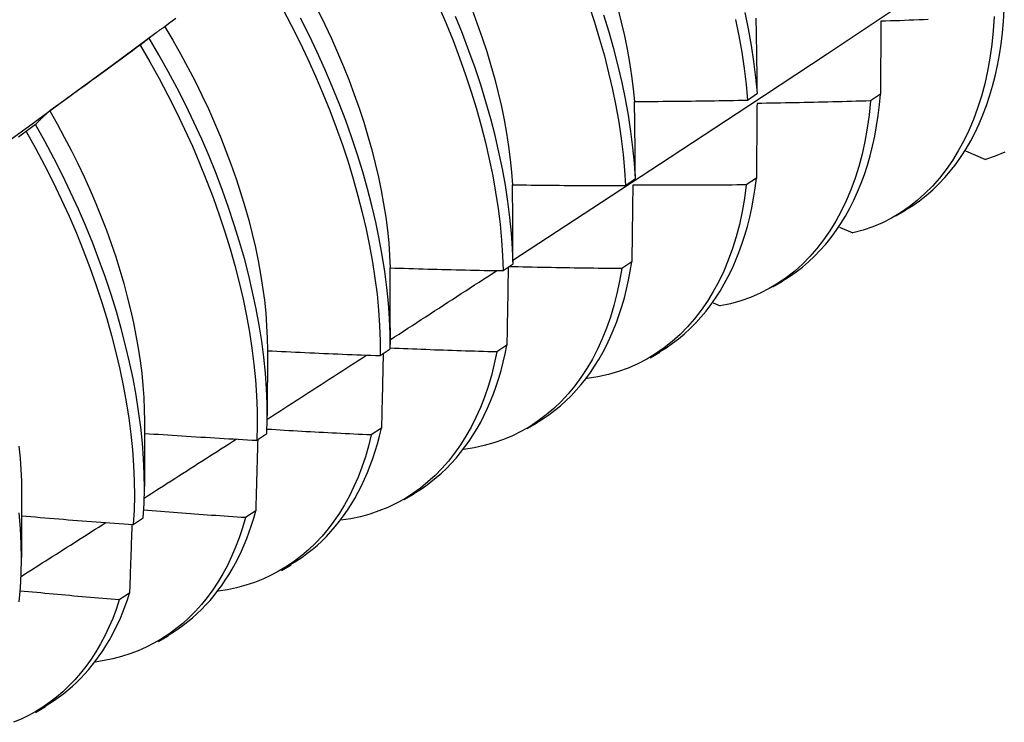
# Model space of a CAD drawing. Header units: inches. Extents: x 3 to 173, y 3 to 113.
# Tile 47 of 57: x 146.482 to 146.761, y 62.185 to 62.384. Entities that reach past the tile are written whole.
import ezdxf

# ---------------------------------------------------------------- set-up
doc = ezdxf.new("R2010")
doc.units = ezdxf.units.IN
doc.header["$LTSCALE"] = 10.4
doc.header["$MEASUREMENT"] = 0
doc.layers.add('Visible Edges(ANSI)', color=7, linetype='Continuous', lineweight=25)

msp = doc.modelspace()

# ---------------------------------------------------------------- linework, layer by layer
at = {"layer": 'Visible Edges(ANSI)'}
for p, q in [((146.72626, 62.38395), (146.72614, 62.36334)), ((146.50861, 62.37155), (146.52105, 62.38074)), ((146.51906, 62.37917), (146.51647, 62.37719)), ((146.68849, 62.36164), (146.69128, 62.3636)), ((146.72614, 62.36334), (146.7233, 62.36141)), ((146.48686, 62.35467), (146.48425, 62.35269)), ((146.75022, 62.34722), (146.75585, 62.34482)), ((146.65394, 62.33744), (146.65673, 62.33939)), ((146.69099, 62.33953), (146.68814, 62.33761)), ((146.73049, 62.32882), (146.7333, 62.33044)), ((146.71449, 62.32567), (146.71834, 62.32398)), ((146.61927, 62.31331), (146.62208, 62.31525)), ((146.65572, 62.31581), (146.65286, 62.3139)), ((146.69569, 62.30873), (146.6985, 62.31035)), ((146.67875, 62.3042), (146.68077, 62.3033)), ((146.58731, 62.2971), (146.5873, 62.29237)), ((146.55253, 62.29076), (146.5525, 62.27228)), ((146.58448, 62.28925), (146.5873, 62.29119)), ((146.62033, 62.29218), (146.61747, 62.29028)), ((146.66089, 62.28864), (146.6637, 62.29026)), ((146.64301, 62.28282), (146.64312, 62.28277)), ((146.51773, 62.27067), (146.51771, 62.25219)), ((146.62609, 62.26855), (146.6289, 62.27017)), ((146.54957, 62.26526), (146.5524, 62.2672)), ((146.58483, 62.26865), (146.58196, 62.26676)), ((146.48293, 62.25058), (146.48291, 62.23209)), ((146.59129, 62.24845), (146.5941, 62.25008)), ((146.54922, 62.24523), (146.54633, 62.24334)), ((146.51455, 62.24136), (146.51738, 62.24329)), ((146.55649, 62.22836), (146.55931, 62.22999)), ((146.51349, 62.22191), (146.5106, 62.22003)), ((146.5217, 62.20827), (146.52451, 62.2099)), ((146.4869, 62.18818), (146.48971, 62.18981))]:
    msp.add_line(p, q, dxfattribs=at)
at = {"layer": 'Visible Edges(ANSI)', "flags": 128}
for points in [[(146.62207, 62.31632), (146.64437, 62.33089), (146.66663, 62.34548), (146.68884, 62.36011), (146.71102, 62.37477), (146.73316, 62.38947), (146.75525, 62.40419), (146.77731, 62.41894), (146.79933, 62.43371), (146.8213, 62.44851), (146.84324, 62.46334), (146.86513, 62.4782), (146.88699, 62.49307), (146.9088, 62.50797), (146.93058, 62.52289), (146.95232, 62.53783)], [(146.55678, 62.38759), (146.5593, 62.38282), (146.56171, 62.37803), (146.56401, 62.37321), (146.56619, 62.36837), (146.56826, 62.36352), (146.57021, 62.35867), (146.57205, 62.35382), (146.57376, 62.34897), (146.57536, 62.34414), (146.57683, 62.33932), (146.57818, 62.33453), (146.5794, 62.32977), (146.5805, 62.32504), (146.58146, 62.32036), (146.5823, 62.31572), (146.583, 62.31114), (146.58357, 62.30662), (146.58401, 62.30216), (146.5843, 62.29778), (146.58446, 62.29347), (146.58448, 62.28925)], [(146.6011, 62.38817), (146.60317, 62.38332), (146.60512, 62.37847), (146.60695, 62.37362), (146.60866, 62.36877), (146.61025, 62.36394), (146.61172, 62.35912), (146.61306, 62.35433), (146.61428, 62.34957), (146.61537, 62.34485), (146.61633, 62.34017), (146.61716, 62.33554), (146.61786, 62.33096), (146.61842, 62.32644), (146.61884, 62.32199), (146.61912, 62.31761), (146.61927, 62.31331)], [(146.61048, 62.38722), (146.61196, 62.38326), (146.61334, 62.37931), (146.61463, 62.37537), (146.61582, 62.37145), (146.61692, 62.36755), (146.61791, 62.36367), (146.6188, 62.35983), (146.61959, 62.35601), (146.62027, 62.35224), (146.62085, 62.34851), (146.62132, 62.34483), (146.62169, 62.3412), (146.62194, 62.33763)], [(146.64356, 62.38857), (146.64515, 62.38374), (146.64661, 62.37892), (146.64795, 62.37414), (146.64916, 62.36938), (146.65025, 62.36466), (146.6512, 62.35998), (146.65202, 62.35535), (146.65271, 62.35077), (146.65326, 62.34626), (146.65367, 62.34181), (146.65394, 62.33744)], [(146.65174, 62.38756), (146.65274, 62.38369), (146.65363, 62.37984), (146.65441, 62.37603), (146.65509, 62.37226), (146.65567, 62.36853), (146.65614, 62.36485), (146.65649, 62.36122)], [(146.73326, 62.3305), (146.73528, 62.33176), (146.73723, 62.33313), (146.73912, 62.33461), (146.74095, 62.3362), (146.7427, 62.33789), (146.74438, 62.33968), (146.74599, 62.34157), (146.74753, 62.34356), (146.74899, 62.34564), (146.75038, 62.34782), (146.75169, 62.3501), (146.75292, 62.35246), (146.75407, 62.35491), (146.75515, 62.35745), (146.75614, 62.36008), (146.75704, 62.36278), (146.75787, 62.36557), (146.75861, 62.36844), (146.75926, 62.37139), (146.75982, 62.37441), (146.76029, 62.37751), (146.76068, 62.38069), (146.76097, 62.38393), (146.76117, 62.38724)], [(146.52662, 62.38479), (146.52556, 62.384), (146.52451, 62.38321), (146.52345, 62.38242)], [(146.5873, 62.29119), (146.58727, 62.29542), (146.5871, 62.29973), (146.58679, 62.30412), (146.58635, 62.30858), (146.58577, 62.31311), (146.58505, 62.3177), (146.58421, 62.32234), (146.58323, 62.32702), (146.58213, 62.33175), (146.58089, 62.33652), (146.57954, 62.34131), (146.57805, 62.34613), (146.57645, 62.35096), (146.57472, 62.35581), (146.57288, 62.36066), (146.57092, 62.36552), (146.56884, 62.37036), (146.56665, 62.3752), (146.56434, 62.38001), (146.56192, 62.38481)], [(146.56688, 62.38696), (146.56882, 62.38303), (146.57066, 62.37909), (146.57242, 62.37513), (146.57408, 62.37117), (146.57565, 62.36721), (146.57713, 62.36325), (146.57852, 62.3593), (146.5798, 62.35536), (146.581, 62.35144), (146.58209, 62.34753), (146.58308, 62.34366), (146.58397, 62.33981), (146.58476, 62.336), (146.58545, 62.33222), (146.58603, 62.32849), (146.58651, 62.32481), (146.58688, 62.32118), (146.58713, 62.31761), (146.58728, 62.3141)], [(146.62208, 62.31525), (146.62192, 62.31956), (146.62162, 62.32395), (146.62119, 62.3284), (146.62062, 62.33293), (146.61992, 62.33751), (146.61908, 62.34215), (146.61811, 62.34683), (146.61701, 62.35156), (146.61578, 62.35632), (146.61443, 62.36111), (146.61295, 62.36593), (146.61135, 62.37076), (146.60962, 62.37561), (146.60778, 62.38046), (146.60583, 62.38532)], [(146.65673, 62.33939), (146.65645, 62.34377), (146.65603, 62.34823), (146.65547, 62.35274), (146.65478, 62.35732), (146.65395, 62.36196), (146.65298, 62.36664), (146.65189, 62.37136), (146.65067, 62.37612), (146.64932, 62.38091), (146.64784, 62.38573)], [(146.68512, 62.38446), (146.68607, 62.37979), (146.68688, 62.37516), (146.68755, 62.37059), (146.68809, 62.36609), (146.68849, 62.36164)], [(146.69128, 62.3636), (146.69087, 62.36805), (146.69032, 62.37256), (146.68963, 62.37714), (146.68881, 62.38177), (146.68786, 62.38644)], [(146.69128, 62.3636), (146.69126, 62.3645), (146.69125, 62.36539), (146.69124, 62.36629), (146.69123, 62.36718), (146.69122, 62.36808), (146.6912, 62.36897), (146.69119, 62.36986), (146.69118, 62.37075), (146.69116, 62.37164), (146.69115, 62.37253), (146.69114, 62.37342), (146.69112, 62.3743), (146.69111, 62.37519), (146.6911, 62.37607), (146.69108, 62.37696), (146.69107, 62.37784), (146.69105, 62.37872), (146.69104, 62.3796), (146.69102, 62.38048), (146.69101, 62.38136), (146.69099, 62.38224), (146.69098, 62.38312), (146.69096, 62.384), (146.69094, 62.38487)], [(146.75834, 62.3853), (146.75808, 62.38127), (146.75767, 62.37734), (146.75713, 62.37352), (146.75646, 62.36981), (146.75565, 62.36621), (146.75471, 62.36274), (146.75365, 62.35938), (146.75246, 62.35614), (146.75115, 62.35304), (146.74972, 62.35006), (146.74817, 62.34722), (146.74651, 62.34452), (146.74473, 62.34195), (146.74284, 62.33953), (146.74084, 62.33726), (146.73873, 62.33514), (146.73653, 62.33317), (146.73422, 62.33136), (146.73181, 62.32971), (146.7293, 62.32822), (146.7267, 62.3269), (146.724, 62.32576), (146.72122, 62.32478), (146.71834, 62.32398)], [(146.73963, 62.38444), (146.73829, 62.38438), (146.73696, 62.38433), (146.73562, 62.38428), (146.73428, 62.38423), (146.73295, 62.38418), (146.73161, 62.38413), (146.73027, 62.38408), (146.72893, 62.38404), (146.7276, 62.38399), (146.72626, 62.38395)], [(146.52345, 62.38242), (146.52326, 62.3823), (146.52307, 62.38217), (146.52289, 62.38204), (146.5227, 62.38192), (146.52251, 62.38179), (146.52232, 62.38166), (146.52214, 62.38153), (146.52195, 62.3814), (146.52177, 62.38127), (146.52158, 62.38114), (146.5214, 62.381), (146.52121, 62.38087), (146.52103, 62.38073), (146.52085, 62.38059), (146.52067, 62.38046), (146.52049, 62.38032), (146.52031, 62.38018), (146.52013, 62.38004), (146.51995, 62.37989), (146.51977, 62.37975), (146.51959, 62.37961), (146.51942, 62.37946), (146.51924, 62.37932), (146.51906, 62.37917)], [(146.52345, 62.38242), (146.52573, 62.3786), (146.52792, 62.37475), (146.53002, 62.37087), (146.53204, 62.36697), (146.53398, 62.36305), (146.53582, 62.35911), (146.53757, 62.35517), (146.53924, 62.35121), (146.54081, 62.34726), (146.54228, 62.34331), (146.54367, 62.33936), (146.54495, 62.33543), (146.54614, 62.33151), (146.54724, 62.32761), (146.54823, 62.32374), (146.54913, 62.3199), (146.54992, 62.31609), (146.55061, 62.31232), (146.55119, 62.3086), (146.55167, 62.30492), (146.55205, 62.30129), (146.55232, 62.29772), (146.55248, 62.29421), (146.55253, 62.29076)], [(146.5524, 62.2672), (146.5525, 62.27135), (146.55245, 62.27558), (146.55227, 62.2799), (146.55196, 62.2843), (146.5515, 62.28876), (146.55091, 62.2933), (146.55019, 62.29789), (146.54934, 62.30253), (146.54836, 62.30722), (146.54725, 62.31195), (146.54601, 62.31672), (146.54465, 62.32151), (146.54316, 62.32633), (146.54156, 62.33116), (146.53983, 62.33601), (146.53798, 62.34086), (146.53601, 62.34572), (146.53393, 62.35056), (146.53173, 62.35539), (146.52942, 62.36021), (146.52699, 62.365), (146.52446, 62.36976), (146.52182, 62.37449), (146.51906, 62.37917)], [(146.51647, 62.37719), (146.51541, 62.3764), (146.51435, 62.37562), (146.51329, 62.37483), (146.51223, 62.37405), (146.51117, 62.37327), (146.51011, 62.37248), (146.50905, 62.3717), (146.50798, 62.37092), (146.50692, 62.37014), (146.50586, 62.36937), (146.50479, 62.36859), (146.50373, 62.36781), (146.50266, 62.36704), (146.50159, 62.36626), (146.50053, 62.36549), (146.49946, 62.36472), (146.49839, 62.36395), (146.49732, 62.36318), (146.49625, 62.36241), (146.49518, 62.36164), (146.49411, 62.36087), (146.49304, 62.36011), (146.49197, 62.35934), (146.49089, 62.35858)], [(146.51647, 62.37719), (146.51921, 62.3725), (146.52184, 62.36778), (146.52437, 62.36301), (146.52679, 62.35822), (146.52909, 62.3534), (146.53128, 62.34857), (146.53335, 62.34372), (146.53531, 62.33887), (146.53715, 62.33402), (146.53887, 62.32917), (146.54047, 62.32434), (146.54195, 62.31952), (146.5433, 62.31473), (146.54453, 62.30997), (146.54563, 62.30524), (146.5466, 62.30055), (146.54744, 62.29591), (146.54815, 62.29133), (146.54873, 62.2868), (146.54917, 62.28234), (146.54948, 62.27795), (146.54965, 62.27363), (146.54968, 62.2694), (146.54957, 62.26526)], [(146.4751, 62.34707), (146.48627, 62.35523), (146.49744, 62.36339), (146.5086, 62.37155)], [(146.69844, 62.31043), (146.70037, 62.31163), (146.70224, 62.31293), (146.70405, 62.31432), (146.70579, 62.31581), (146.70748, 62.3174), (146.7091, 62.31908), (146.71066, 62.32084), (146.71215, 62.3227), (146.71357, 62.32465), (146.71493, 62.32668), (146.71621, 62.32879), (146.71743, 62.33099), (146.71858, 62.33327), (146.71965, 62.33564), (146.72065, 62.33808), (146.72157, 62.34059), (146.72242, 62.34319), (146.72319, 62.34585), (146.72388, 62.3486), (146.7245, 62.35141), (146.72503, 62.35429), (146.72548, 62.35724), (146.72585, 62.36026), (146.72614, 62.36334)], [(146.65649, 62.36122), (146.65783, 62.36123), (146.65916, 62.36124), (146.66049, 62.36125), (146.66183, 62.36126), (146.66316, 62.36127), (146.66449, 62.36128), (146.66583, 62.36129), (146.66716, 62.3613), (146.66849, 62.36132), (146.66983, 62.36133), (146.67116, 62.36135), (146.67249, 62.36136), (146.67383, 62.36138), (146.67516, 62.3614), (146.67649, 62.36142), (146.67782, 62.36144), (146.67916, 62.36146), (146.68049, 62.36149), (146.68182, 62.36151), (146.68316, 62.36154), (146.68449, 62.36156), (146.68582, 62.36159), (146.68716, 62.36161), (146.68849, 62.36164)], [(146.65673, 62.33939), (146.65673, 62.34031), (146.65672, 62.34123), (146.65671, 62.34215), (146.6567, 62.34307), (146.65669, 62.34398), (146.65669, 62.3449), (146.65668, 62.34581), (146.65667, 62.34673), (146.65666, 62.34764), (146.65665, 62.34855), (146.65664, 62.34946), (146.65663, 62.35037), (146.65662, 62.35128), (146.65661, 62.35219), (146.6566, 62.3531), (146.65659, 62.354), (146.65658, 62.35491), (146.65657, 62.35581), (146.65655, 62.35672), (146.65654, 62.35762), (146.65653, 62.35852), (146.65652, 62.35943), (146.65651, 62.36033), (146.65649, 62.36122)], [(146.7233, 62.36141), (146.72291, 62.35747), (146.72238, 62.35364), (146.72172, 62.34992), (146.72092, 62.34632), (146.71999, 62.34283), (146.71893, 62.33947), (146.71775, 62.33623), (146.71645, 62.33312), (146.71502, 62.33014), (146.71347, 62.32729), (146.71181, 62.32458), (146.71004, 62.32201), (146.70815, 62.31959), (146.70616, 62.31731), (146.70406, 62.31519), (146.70185, 62.31321), (146.69954, 62.31139), (146.69714, 62.30973), (146.69464, 62.30824), (146.69204, 62.30691), (146.68935, 62.30574), (146.68658, 62.30475), (146.68371, 62.30394), (146.68077, 62.3033)], [(146.69118, 62.3607), (146.69117, 62.35982), (146.69117, 62.35895), (146.69116, 62.35808), (146.69115, 62.3572), (146.69114, 62.35633), (146.69114, 62.35545), (146.69113, 62.35458), (146.69112, 62.3537), (146.69111, 62.35282), (146.69111, 62.35194), (146.6911, 62.35106), (146.69109, 62.35018), (146.69108, 62.34929), (146.69107, 62.34841), (146.69106, 62.34753), (146.69106, 62.34664), (146.69105, 62.34576), (146.69104, 62.34487), (146.69103, 62.34398), (146.69102, 62.34309), (146.69101, 62.3422), (146.691, 62.34131), (146.69099, 62.34042), (146.69099, 62.33953)], [(146.7233, 62.36141), (146.72196, 62.36137), (146.72062, 62.36133), (146.71929, 62.36129), (146.71795, 62.36125), (146.71661, 62.36121), (146.71527, 62.36118), (146.71393, 62.36114), (146.7126, 62.36111), (146.71126, 62.36107), (146.70992, 62.36104), (146.70858, 62.36101), (146.70724, 62.36098), (146.7059, 62.36095), (146.70457, 62.36092), (146.70323, 62.36089), (146.70189, 62.36087), (146.70055, 62.36084), (146.69921, 62.36082), (146.69787, 62.3608), (146.69653, 62.36077), (146.6952, 62.36075), (146.69386, 62.36073), (146.69252, 62.36071), (146.69118, 62.3607)], [(146.49089, 62.35858), (146.49072, 62.35843), (146.49054, 62.35827), (146.49037, 62.35812), (146.4902, 62.35797), (146.49002, 62.35781), (146.48985, 62.35766), (146.48968, 62.3575), (146.48951, 62.35734), (146.48934, 62.35718), (146.48917, 62.35702), (146.489, 62.35686), (146.48883, 62.3567), (146.48867, 62.35654), (146.4885, 62.35637), (146.48833, 62.35621), (146.48817, 62.35604), (146.488, 62.35587), (146.48784, 62.35571), (146.48767, 62.35554), (146.48751, 62.35537), (146.48734, 62.35519), (146.48718, 62.35502), (146.48702, 62.35485), (146.48686, 62.35467)], [(146.49089, 62.35858), (146.493, 62.35489), (146.49503, 62.35117), (146.49698, 62.34743), (146.49885, 62.34367), (146.50063, 62.3399), (146.50233, 62.33611), (146.50395, 62.33233), (146.50548, 62.32853), (146.50693, 62.32474), (146.50829, 62.32096), (146.50957, 62.31718), (146.51075, 62.31341), (146.51185, 62.30967), (146.51285, 62.30594), (146.51377, 62.30224), (146.51459, 62.29856), (146.51532, 62.29492), (146.51595, 62.29132), (146.51649, 62.28775), (146.51693, 62.28423), (146.51728, 62.28076), (146.51753, 62.27734), (146.51768, 62.27398), (146.51773, 62.27067)], [(146.51738, 62.24329), (146.51761, 62.24735), (146.51769, 62.25151), (146.51764, 62.25575), (146.51744, 62.26007), (146.51712, 62.26448), (146.51666, 62.26895), (146.51606, 62.27348), (146.51533, 62.27808), (146.51448, 62.28272), (146.51349, 62.28741), (146.51238, 62.29215), (146.51113, 62.29691), (146.50977, 62.30171), (146.50828, 62.30653), (146.50667, 62.31136), (146.50493, 62.31621), (146.50308, 62.32106), (146.50111, 62.32591), (146.49902, 62.33076), (146.49681, 62.33559), (146.49449, 62.3404), (146.49206, 62.34519), (146.48951, 62.34995), (146.48686, 62.35467)], [(146.48425, 62.35269), (146.48318, 62.35193), (146.4821, 62.35117)], [(146.48425, 62.35269), (146.4869, 62.34797), (146.48944, 62.34321), (146.49186, 62.33841), (146.49417, 62.3336), (146.49637, 62.32877), (146.49845, 62.32392), (146.50041, 62.31907), (146.50226, 62.31422), (146.50398, 62.30937), (146.50558, 62.30454), (146.50706, 62.29972), (146.50842, 62.29493), (146.50965, 62.29016), (146.51076, 62.28543), (146.51173, 62.28074), (146.51258, 62.2761), (146.5133, 62.27151), (146.51388, 62.26698), (146.51433, 62.26252), (146.51465, 62.25812), (146.51483, 62.2538), (146.51488, 62.24956), (146.51478, 62.24541), (146.51455, 62.24136)], [(146.76135, 62.34691), (146.75864, 62.34577), (146.75585, 62.34482)], [(146.62194, 62.33763), (146.62327, 62.33761), (146.62461, 62.3376), (146.62594, 62.33758), (146.62727, 62.33756), (146.62861, 62.33755), (146.62994, 62.33753), (146.63127, 62.33752), (146.63261, 62.33751), (146.63394, 62.3375), (146.63527, 62.33749), (146.63661, 62.33748), (146.63794, 62.33747), (146.63927, 62.33746), (146.64061, 62.33745), (146.64194, 62.33745), (146.64327, 62.33744), (146.64461, 62.33744), (146.64594, 62.33744), (146.64727, 62.33744), (146.64861, 62.33743), (146.64994, 62.33743), (146.65127, 62.33744), (146.65261, 62.33744), (146.65394, 62.33744)], [(146.62208, 62.31525), (146.62207, 62.3162), (146.62207, 62.31714), (146.62207, 62.31808), (146.62206, 62.31902), (146.62206, 62.31996), (146.62205, 62.32089), (146.62205, 62.32183), (146.62205, 62.32277), (146.62204, 62.3237), (146.62204, 62.32464), (146.62203, 62.32557), (146.62203, 62.3265), (146.62202, 62.32744), (146.62201, 62.32837), (146.62201, 62.3293), (146.622, 62.33023), (146.62199, 62.33116), (146.62199, 62.33208), (146.62198, 62.33301), (146.62197, 62.33394), (146.62196, 62.33486), (146.62196, 62.33579), (146.62195, 62.33671), (146.62194, 62.33763)], [(146.68814, 62.33761), (146.68762, 62.33377), (146.68697, 62.33003), (146.68618, 62.32642), (146.68527, 62.32293), (146.68422, 62.31956), (146.68304, 62.31631), (146.68174, 62.31319), (146.68032, 62.31021), (146.67878, 62.30736), (146.67712, 62.30465), (146.67535, 62.30207), (146.67347, 62.29964), (146.67148, 62.29736), (146.66938, 62.29523), (146.66718, 62.29325), (146.66488, 62.29142), (146.66247, 62.28976), (146.65998, 62.28825), (146.65739, 62.28691), (146.65471, 62.28573), (146.65194, 62.28473), (146.64908, 62.2839), (146.64614, 62.28325), (146.64312, 62.28277)], [(146.656, 62.33752), (146.65599, 62.33663), (146.65598, 62.33573), (146.65597, 62.33484), (146.65596, 62.33394), (146.65595, 62.33304), (146.65594, 62.33214), (146.65593, 62.33124), (146.65591, 62.33034), (146.6559, 62.32944), (146.65589, 62.32854), (146.65588, 62.32763), (146.65587, 62.32673), (146.65586, 62.32582), (146.65584, 62.32492), (146.65583, 62.32401), (146.65582, 62.3231), (146.65581, 62.32219), (146.6558, 62.32128), (146.65578, 62.32037), (146.65577, 62.31946), (146.65576, 62.31855), (146.65574, 62.31764), (146.65573, 62.31672), (146.65572, 62.31581)], [(146.68814, 62.33761), (146.6868, 62.33759), (146.68546, 62.33758), (146.68412, 62.33757), (146.68278, 62.33755), (146.68145, 62.33754), (146.68011, 62.33753), (146.67877, 62.33752), (146.67743, 62.33751), (146.67609, 62.33751), (146.67475, 62.3375), (146.67341, 62.3375), (146.67207, 62.33749), (146.67073, 62.33749), (146.66939, 62.33749), (146.66805, 62.33749), (146.66671, 62.33749), (146.66538, 62.33749), (146.66404, 62.33749), (146.6627, 62.33749), (146.66136, 62.3375), (146.66002, 62.3375), (146.65868, 62.33751), (146.65734, 62.33751), (146.656, 62.33752)], [(146.66363, 62.29036), (146.66547, 62.29149), (146.66724, 62.29272), (146.66897, 62.29403), (146.67064, 62.29543), (146.67226, 62.29691), (146.67381, 62.29848), (146.67531, 62.30013), (146.67676, 62.30186), (146.67814, 62.30366), (146.67946, 62.30555), (146.68072, 62.30751), (146.68191, 62.30955), (146.68305, 62.31167), (146.68411, 62.31386), (146.68512, 62.31612), (146.68605, 62.31845), (146.68692, 62.32085), (146.68771, 62.32333), (146.68844, 62.32586), (146.6891, 62.32847), (146.68968, 62.33114), (146.69019, 62.33387), (146.69063, 62.33667), (146.69099, 62.33953)], [(146.62882, 62.27028), (146.63056, 62.27136), (146.63225, 62.27251), (146.63389, 62.27374), (146.63549, 62.27505), (146.63703, 62.27643), (146.63852, 62.27789), (146.63997, 62.27942), (146.64136, 62.28102), (146.64269, 62.2827), (146.64398, 62.28444), (146.6452, 62.28626), (146.64637, 62.28815), (146.64749, 62.2901), (146.64854, 62.29212), (146.64954, 62.29421), (146.65048, 62.29636), (146.65136, 62.29858), (146.65217, 62.30086), (146.65292, 62.3032), (146.65361, 62.3056), (146.65424, 62.30807), (146.6548, 62.31059), (146.65529, 62.31317), (146.65572, 62.31581)], [(146.58728, 62.3141), (146.58862, 62.31405), (146.58995, 62.31401), (146.59128, 62.31397), (146.59261, 62.31393), (146.59395, 62.31389), (146.59528, 62.31385), (146.59661, 62.31381), (146.59794, 62.31377), (146.59928, 62.31374), (146.60061, 62.3137), (146.60194, 62.31367), (146.60327, 62.31363), (146.60461, 62.3136), (146.60594, 62.31357), (146.60727, 62.31354), (146.60861, 62.31351), (146.60994, 62.31348), (146.61127, 62.31345), (146.6126, 62.31343), (146.61394, 62.3134), (146.61527, 62.31338), (146.6166, 62.31335), (146.61794, 62.31333), (146.61927, 62.31331)], [(146.58731, 62.2971), (146.58731, 62.29782), (146.58731, 62.29853), (146.58731, 62.29924), (146.58731, 62.29995), (146.58731, 62.30067), (146.58731, 62.30138), (146.58731, 62.30209), (146.58731, 62.3028), (146.58731, 62.30351), (146.58731, 62.30422), (146.58731, 62.30493), (146.58731, 62.30563), (146.58731, 62.30634), (146.58731, 62.30705), (146.5873, 62.30776), (146.5873, 62.30846), (146.5873, 62.30917), (146.5873, 62.30987), (146.5873, 62.31058), (146.58729, 62.31128), (146.58729, 62.31199), (146.58729, 62.31269), (146.58729, 62.31339), (146.58728, 62.3141)], [(146.5873, 62.29373), (146.58856, 62.29454), (146.58982, 62.29536), (146.59108, 62.29617), (146.59234, 62.29699), (146.5936, 62.29781), (146.59486, 62.29862), (146.59611, 62.29944), (146.59737, 62.30026), (146.59863, 62.30107), (146.59989, 62.30189), (146.60115, 62.30271), (146.60241, 62.30353), (146.60367, 62.30434), (146.60492, 62.30516), (146.60618, 62.30598), (146.60744, 62.3068), (146.6087, 62.30761), (146.60995, 62.30843), (146.61121, 62.30925), (146.61247, 62.31007), (146.61373, 62.31089), (146.61498, 62.3117), (146.61624, 62.31252), (146.6175, 62.31334)], [(146.65286, 62.3139), (146.65225, 62.31029), (146.65151, 62.30679), (146.65065, 62.30341), (146.64966, 62.30014), (146.64856, 62.29698), (146.64734, 62.29395), (146.646, 62.29104), (146.64455, 62.28825), (146.643, 62.28559), (146.64133, 62.28306), (146.63957, 62.28067), (146.6377, 62.2784), (146.63573, 62.27628), (146.63366, 62.27429), (146.6315, 62.27245), (146.62924, 62.27075), (146.6269, 62.2692), (146.62447, 62.2678), (146.62195, 62.26654), (146.61935, 62.26545), (146.61667, 62.26451), (146.61391, 62.26373), (146.61107, 62.26312), (146.60816, 62.26266)], [(146.62072, 62.31431), (146.62071, 62.3134), (146.62069, 62.31249), (146.62068, 62.31157), (146.62066, 62.31066), (146.62065, 62.30974), (146.62063, 62.30883), (146.62062, 62.30791), (146.6206, 62.30699), (146.62058, 62.30607), (146.62057, 62.30515), (146.62055, 62.30423), (146.62054, 62.30331), (146.62052, 62.30239), (146.6205, 62.30146), (146.62049, 62.30054), (146.62047, 62.29961), (146.62045, 62.29869), (146.62044, 62.29776), (146.62042, 62.29683), (146.6204, 62.2959), (146.62039, 62.29497), (146.62037, 62.29404), (146.62035, 62.29311), (146.62033, 62.29218)], [(146.65286, 62.3139), (146.65153, 62.31391), (146.6502, 62.31392), (146.64887, 62.31393), (146.64753, 62.31394), (146.6462, 62.31396), (146.64487, 62.31397), (146.64354, 62.31399), (146.6422, 62.31401), (146.64087, 62.31403), (146.63954, 62.31405), (146.6382, 62.31407), (146.63687, 62.31409), (146.63554, 62.31411), (146.63421, 62.31413), (146.63287, 62.31416), (146.63154, 62.31419), (146.63021, 62.31421), (146.62888, 62.31424), (146.62754, 62.31427), (146.62621, 62.3143), (146.62488, 62.31433), (146.62355, 62.31436), (146.62222, 62.31439), (146.62088, 62.31443)], [(146.55253, 62.29062), (146.55386, 62.29056), (146.55519, 62.29049), (146.55652, 62.29042), (146.55785, 62.29036), (146.55918, 62.29029), (146.56051, 62.29023), (146.56184, 62.29017), (146.56317, 62.29011), (146.56451, 62.29005), (146.56584, 62.28999), (146.56717, 62.28993), (146.5685, 62.28987), (146.56983, 62.28981), (146.57116, 62.28976), (146.57249, 62.2897), (146.57383, 62.28965), (146.57516, 62.28959), (146.57649, 62.28954), (146.57782, 62.28949), (146.57915, 62.28944), (146.58048, 62.28939), (146.58182, 62.28934), (146.58315, 62.28929), (146.58448, 62.28925)], [(146.61747, 62.29028), (146.61677, 62.28691), (146.61595, 62.28365), (146.61503, 62.2805), (146.61399, 62.27745), (146.61284, 62.27452), (146.61159, 62.2717), (146.61023, 62.26899), (146.60877, 62.2664), (146.60721, 62.26393), (146.60555, 62.26158), (146.6038, 62.25936), (146.60195, 62.25726), (146.60002, 62.25528), (146.59799, 62.25344), (146.59588, 62.25173), (146.59368, 62.25015), (146.59141, 62.24871), (146.58905, 62.2474), (146.58662, 62.24624), (146.58411, 62.24522), (146.58152, 62.24434), (146.57887, 62.2436), (146.57615, 62.24302), (146.57336, 62.24258)], [(146.58531, 62.28982), (146.58529, 62.28894), (146.58527, 62.28807), (146.58526, 62.28719), (146.58524, 62.28632), (146.58522, 62.28544), (146.5852, 62.28457), (146.58518, 62.28369), (146.58516, 62.28281), (146.58514, 62.28193), (146.58512, 62.28105), (146.5851, 62.28017), (146.58508, 62.27929), (146.58506, 62.2784), (146.58504, 62.27752), (146.58502, 62.27664), (146.585, 62.27575), (146.58498, 62.27487), (146.58496, 62.27398), (146.58494, 62.2731), (146.58492, 62.27221), (146.5849, 62.27132), (146.58488, 62.27043), (146.58485, 62.26954), (146.58483, 62.26865)], [(146.61747, 62.29028), (146.61621, 62.29031), (146.61495, 62.29035), (146.6137, 62.29038), (146.61244, 62.29042), (146.61118, 62.29046), (146.60992, 62.29049), (146.60867, 62.29053), (146.60741, 62.29057), (146.60615, 62.29061), (146.6049, 62.29066), (146.60364, 62.2907), (146.60238, 62.29074), (146.60112, 62.29079), (146.59987, 62.29083), (146.59861, 62.29088), (146.59735, 62.29093), (146.5961, 62.29098), (146.59484, 62.29102), (146.59358, 62.29107), (146.59232, 62.29112), (146.59107, 62.29118), (146.58981, 62.29123), (146.58855, 62.29128), (146.5873, 62.29134)], [(146.59402, 62.25021), (146.59566, 62.25122), (146.59726, 62.2523), (146.59882, 62.25345), (146.60033, 62.25467), (146.6018, 62.25595), (146.60323, 62.2573), (146.60461, 62.25872), (146.60595, 62.2602), (146.60723, 62.26175), (146.60847, 62.26336), (146.60966, 62.26503), (146.61081, 62.26677), (146.6119, 62.26857), (146.61294, 62.27043), (146.61392, 62.27234), (146.61486, 62.27432), (146.61574, 62.27636), (146.61656, 62.27845), (146.61734, 62.2806), (146.61805, 62.28281), (146.61871, 62.28507), (146.61931, 62.28739), (146.61985, 62.28976), (146.62033, 62.29218)], [(146.55249, 62.27125), (146.55367, 62.27201), (146.55484, 62.27276), (146.55601, 62.27352), (146.55718, 62.27427), (146.55835, 62.27503), (146.55953, 62.27578), (146.5607, 62.27654), (146.56187, 62.27729), (146.56304, 62.27805), (146.56421, 62.2788), (146.56538, 62.27956), (146.56656, 62.28032), (146.56773, 62.28107), (146.5689, 62.28183), (146.57007, 62.28258), (146.57124, 62.28334), (146.57241, 62.2841), (146.57358, 62.28485), (146.57475, 62.28561), (146.57592, 62.28636), (146.57709, 62.28712), (146.57826, 62.28788), (146.57943, 62.28863), (146.5806, 62.28939)], [(146.51772, 62.26721), (146.51905, 62.26712), (146.52038, 62.26703), (146.5217, 62.26694), (146.52303, 62.26685), (146.52435, 62.26677), (146.52568, 62.26668), (146.52701, 62.26659), (146.52833, 62.26651), (146.52966, 62.26642), (146.53099, 62.26634), (146.53232, 62.26626), (146.53364, 62.26617), (146.53497, 62.26609), (146.5363, 62.26601), (146.53762, 62.26593), (146.53895, 62.26586), (146.54028, 62.26578), (146.54161, 62.2657), (146.54293, 62.26563), (146.54426, 62.26555), (146.54559, 62.26548), (146.54692, 62.2654), (146.54825, 62.26533), (146.54957, 62.26526)], [(146.58196, 62.26676), (146.58073, 62.26681), (146.5795, 62.26687), (146.57827, 62.26693), (146.57704, 62.26699), (146.57581, 62.26705), (146.57458, 62.26711), (146.57335, 62.26717), (146.57212, 62.26723), (146.57089, 62.2673), (146.56966, 62.26736), (146.56843, 62.26742), (146.5672, 62.26749), (146.56597, 62.26756), (146.56474, 62.26762), (146.56351, 62.26769), (146.56228, 62.26776), (146.56105, 62.26783), (146.55982, 62.2679), (146.55859, 62.26797), (146.55736, 62.26804), (146.55613, 62.26812), (146.5549, 62.26819), (146.55367, 62.26827), (146.55244, 62.26834)], [(146.55921, 62.23014), (146.56076, 62.23108), (146.56227, 62.23209), (146.56374, 62.23316), (146.56518, 62.23429), (146.56658, 62.23547), (146.56793, 62.23672), (146.56925, 62.23803), (146.57053, 62.23939), (146.57176, 62.24082), (146.57296, 62.2423), (146.57411, 62.24383), (146.57521, 62.24542), (146.57627, 62.24707), (146.57729, 62.24877), (146.57826, 62.25053), (146.57919, 62.25233), (146.58007, 62.2542), (146.5809, 62.25611), (146.58168, 62.25807), (146.58241, 62.26009), (146.58309, 62.26216), (146.58372, 62.26427), (146.5843, 62.26644), (146.58483, 62.26865)], [(146.51765, 62.2489), (146.51874, 62.2496), (146.51982, 62.25029), (146.52091, 62.25099), (146.522, 62.25168), (146.52308, 62.25238), (146.52417, 62.25307), (146.52525, 62.25377), (146.52634, 62.25446), (146.52742, 62.25516), (146.52851, 62.25585), (146.52959, 62.25655), (146.53068, 62.25724), (146.53176, 62.25794), (146.53285, 62.25863), (146.53393, 62.25933), (146.53502, 62.26002), (146.5361, 62.26072), (146.53719, 62.26142), (146.53827, 62.26211), (146.53935, 62.26281), (146.54044, 62.2635), (146.54152, 62.2642), (146.54261, 62.2649), (146.54369, 62.26559)], [(146.58196, 62.26676), (146.58118, 62.26363), (146.5803, 62.2606), (146.57932, 62.25767), (146.57824, 62.25485), (146.57705, 62.25213), (146.57577, 62.24951), (146.5744, 62.247), (146.57293, 62.24461), (146.57138, 62.24232), (146.56973, 62.24015), (146.568, 62.23809), (146.56618, 62.23614), (146.56429, 62.23432), (146.56231, 62.23261), (146.56025, 62.23103), (146.55812, 62.22957), (146.55591, 62.22823), (146.55363, 62.22702), (146.55128, 62.22594), (146.54886, 62.22499), (146.54638, 62.22417), (146.54383, 62.22348), (146.54122, 62.22292), (146.53855, 62.22251)], [(146.54979, 62.26541), (146.54976, 62.26457), (146.54974, 62.26374), (146.54972, 62.2629), (146.5497, 62.26207), (146.54967, 62.26123), (146.54965, 62.2604), (146.54963, 62.25956), (146.54961, 62.25872), (146.54958, 62.25788), (146.54956, 62.25704), (146.54954, 62.2562), (146.54951, 62.25536), (146.54949, 62.25452), (146.54946, 62.25368), (146.54944, 62.25284), (146.54942, 62.25199), (146.54939, 62.25115), (146.54937, 62.25031), (146.54934, 62.24946), (146.54932, 62.24861), (146.54929, 62.24777), (146.54927, 62.24692), (146.54924, 62.24608), (146.54922, 62.24523)], [(146.48219, 62.26355), (146.4825, 62.26023), (146.48273, 62.25697), (146.48287, 62.25375), (146.48292, 62.25059)], [(146.54633, 62.24334), (146.54513, 62.24342), (146.54393, 62.24349), (146.54273, 62.24357), (146.54153, 62.24365), (146.54033, 62.24373), (146.53913, 62.24382), (146.53793, 62.2439), (146.53672, 62.24398), (146.53552, 62.24406), (146.53432, 62.24415), (146.53312, 62.24423), (146.53192, 62.24432), (146.53072, 62.24441), (146.52952, 62.24449), (146.52832, 62.24458), (146.52712, 62.24467), (146.52592, 62.24476), (146.52472, 62.24485), (146.52352, 62.24494), (146.52232, 62.24504), (146.52112, 62.24513), (146.51992, 62.24522), (146.51872, 62.24532), (146.51752, 62.24541)], [(146.52441, 62.21006), (146.52586, 62.21094), (146.52728, 62.21187), (146.52867, 62.21286), (146.53002, 62.21391), (146.53134, 62.215), (146.53263, 62.21615), (146.53388, 62.21735), (146.5351, 62.2186), (146.53628, 62.2199), (146.53742, 62.22125), (146.53853, 62.22266), (146.53959, 62.22411), (146.54062, 62.22561), (146.54161, 62.22716), (146.54256, 62.22876), (146.54347, 62.2304), (146.54434, 62.23209), (146.54517, 62.23383), (146.54595, 62.23562), (146.54669, 62.23745), (146.54739, 62.23933), (146.54804, 62.24125), (146.54865, 62.24322), (146.54922, 62.24523)], [(146.48225, 62.21946), (146.4826, 62.22344), (146.48281, 62.22751), (146.48288, 62.23167), (146.48281, 62.23592), (146.48261, 62.24025), (146.48228, 62.24466)], [(146.48292, 62.24386), (146.48424, 62.24375), (146.48555, 62.24364), (146.48687, 62.24352), (146.48819, 62.24341), (146.4895, 62.2433), (146.49082, 62.24319), (146.49214, 62.24308), (146.49346, 62.24297), (146.49477, 62.24287), (146.49609, 62.24276), (146.49741, 62.24265), (146.49873, 62.24255), (146.50004, 62.24245), (146.50136, 62.24234), (146.50268, 62.24224), (146.504, 62.24214), (146.50532, 62.24204), (146.50663, 62.24194), (146.50795, 62.24184), (146.50927, 62.24174), (146.51059, 62.24165), (146.51191, 62.24155), (146.51323, 62.24145), (146.51455, 62.24136)], [(146.54633, 62.24334), (146.54549, 62.24044), (146.54456, 62.23764), (146.54353, 62.23493), (146.54241, 62.23232), (146.5412, 62.22981), (146.5399, 62.22739), (146.53852, 62.22508), (146.53705, 62.22287), (146.53551, 62.22076), (146.53388, 62.21875), (146.53217, 62.21686), (146.53039, 62.21506), (146.52854, 62.21338), (146.52661, 62.21181), (146.52461, 62.21035), (146.52254, 62.209), (146.52041, 62.20776), (146.51821, 62.20665), (146.51594, 62.20564), (146.51362, 62.20476), (146.51123, 62.204), (146.50879, 62.20335), (146.50629, 62.20283), (146.50374, 62.20243)], [(146.48278, 62.22668), (146.48378, 62.22731), (146.48478, 62.22795), (146.48578, 62.22858), (146.48678, 62.22922), (146.48778, 62.22985), (146.48877, 62.23049), (146.48977, 62.23113), (146.49077, 62.23176), (146.49177, 62.2324), (146.49277, 62.23303), (146.49377, 62.23367), (146.49477, 62.2343), (146.49577, 62.23494), (146.49677, 62.23558), (146.49777, 62.23621), (146.49877, 62.23685), (146.49976, 62.23749), (146.50076, 62.23812), (146.50176, 62.23876), (146.50276, 62.23939), (146.50376, 62.24003), (146.50476, 62.24067), (146.50575, 62.2413), (146.50675, 62.24194)], [(146.51416, 62.24139), (146.51413, 62.24058), (146.5141, 62.23978), (146.51408, 62.23897), (146.51405, 62.23816), (146.51402, 62.23735), (146.514, 62.23655), (146.51397, 62.23574), (146.51394, 62.23493), (146.51392, 62.23412), (146.51389, 62.23331), (146.51386, 62.2325), (146.51383, 62.23169), (146.51381, 62.23087), (146.51378, 62.23006), (146.51375, 62.22925), (146.51372, 62.22843), (146.51369, 62.22762), (146.51366, 62.22681), (146.51363, 62.22599), (146.51361, 62.22517), (146.51358, 62.22436), (146.51355, 62.22354), (146.51352, 62.22272), (146.51349, 62.22191)], [(146.5106, 62.22003), (146.50943, 62.22012), (146.50826, 62.22022), (146.50709, 62.22032), (146.50592, 62.22042), (146.50475, 62.22052), (146.50358, 62.22062), (146.50241, 62.22072), (146.50124, 62.22082), (146.50007, 62.22093), (146.4989, 62.22103), (146.49773, 62.22113), (146.49656, 62.22124), (146.49539, 62.22134), (146.49422, 62.22145), (146.49305, 62.22156), (146.49188, 62.22166), (146.49071, 62.22177), (146.48954, 62.22188), (146.48838, 62.22199), (146.48721, 62.2221), (146.48604, 62.22221), (146.48487, 62.22233), (146.4837, 62.22244), (146.48253, 62.22255)], [(146.5106, 62.22003), (146.5097, 62.21736), (146.50872, 62.21478), (146.50765, 62.21228), (146.5065, 62.20988), (146.50528, 62.20757), (146.50397, 62.20535), (146.50259, 62.20322), (146.50113, 62.20119), (146.4996, 62.19925), (146.49799, 62.19741), (146.49632, 62.19566), (146.49458, 62.19402), (146.49277, 62.19247), (146.49089, 62.19103), (146.48896, 62.18968), (146.48696, 62.18844), (146.4849, 62.18731), (146.48278, 62.18628), (146.4806, 62.18535)], [(146.48961, 62.18997), (146.49096, 62.19079), (146.49229, 62.19166), (146.4936, 62.19257), (146.49487, 62.19353), (146.49611, 62.19453), (146.49732, 62.19558), (146.49851, 62.19668), (146.49966, 62.19782), (146.50078, 62.199), (146.50187, 62.20023), (146.50293, 62.20151), (146.50395, 62.20282), (146.50494, 62.20418), (146.5059, 62.20559), (146.50682, 62.20703), (146.50771, 62.20852), (146.50856, 62.21005), (146.50937, 62.21162), (146.51015, 62.21324), (146.5109, 62.21489), (146.5116, 62.21658), (146.51227, 62.21832), (146.5129, 62.22009), (146.51349, 62.22191)]]:
    msp.add_lwpolyline(points, dxfattribs=at)

doc.saveas('drawing.dxf')
